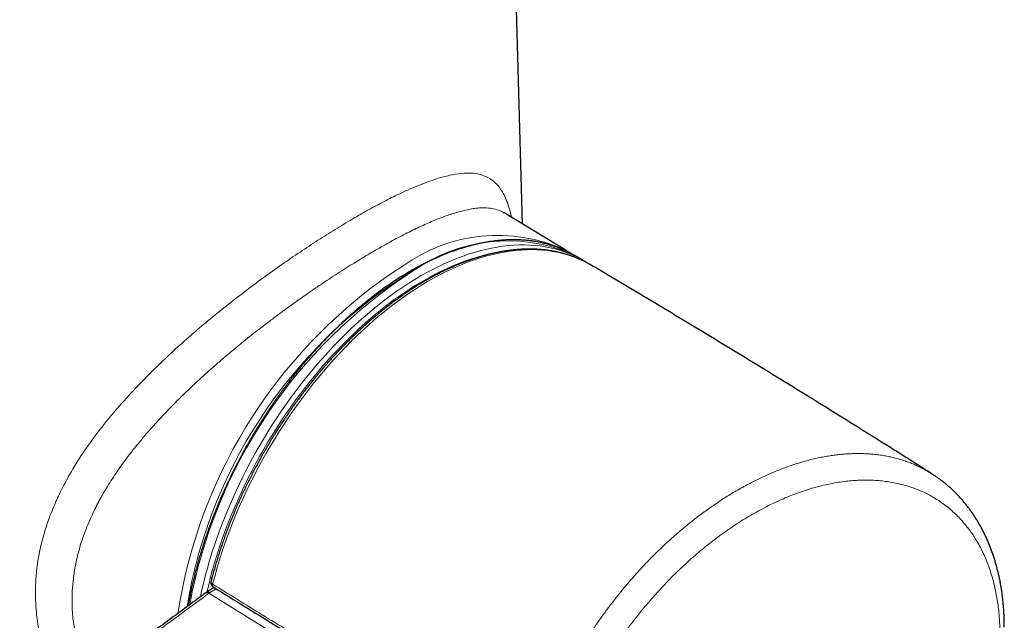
# Model space of a CAD drawing. Header units: millimetres. Extents: x 8 to 882, y 12 to 770.
# Tile 24 of 58: x 806 to 857, y 216 to 247. Entities that reach past the tile are written whole.
import ezdxf

# ---------------------------------------------------------------- set-up
doc = ezdxf.new("R2010")
doc.units = ezdxf.units.MM

msp = doc.modelspace()

# ---------------------------------------------------------------- linework, layer by layer
at = {"color": 7, "linetype": 'Continuous', "lineweight": 30}
for p, q in [((832.358, 236.597), (831.11, 281.411)), ((831.416, 237.161), (831.404, 237.169)), ((834.651, 235.207), (831.407, 237.173)), ((834.83, 235.093), (834.76, 235.139)), ((835.037, 234.98), (834.865, 235.075)), ((835.461, 234.735), (835.037, 234.98)), ((835.69, 234.595), (835.638, 234.628)), ((815.98, 217.497), (815.923, 217.455)), ((816.322, 217.79), (816.326, 217.787))]:
    msp.add_line(p, q, dxfattribs=at)
at = {"color": 252, "linetype": 'Continuous', "lineweight": 0}
for p, q in [((816.296, 217.933), (816.305, 217.927)), ((816.154, 217.488), (816.104, 217.451)), ((832.896, 207.095), (816.104, 217.451)), ((816.486, 217.687), (816.154, 217.488))]:
    msp.add_line(p, q, dxfattribs=at)
at = {"color": 252, "linetype": 'Continuous', "lineweight": 0, "flags": 128}
for points in [[(815.667, 217.266), (815.73, 217.557), (815.822, 217.952), (815.922, 218.349), (816.029, 218.747), (816.144, 219.146), (816.266, 219.545), (816.396, 219.945), (816.533, 220.346), (816.678, 220.746), (816.829, 221.146), (816.988, 221.545), (817.153, 221.943), (817.326, 222.341), (817.504, 222.736), (817.69, 223.13), (817.882, 223.522), (818.08, 223.912), (818.285, 224.299), (818.495, 224.684), (818.712, 225.065), (818.934, 225.443), (819.161, 225.818), (819.394, 226.188), (819.633, 226.555), (819.876, 226.917), (820.125, 227.275), (820.378, 227.628), (820.636, 227.975), (820.898, 228.318), (821.164, 228.655), (821.435, 228.986), (821.709, 229.311), (821.988, 229.63), (822.269, 229.942), (822.554, 230.248), (822.842, 230.547), (823.133, 230.839), (823.427, 231.123), (823.723, 231.401), (824.021, 231.67), (824.322, 231.932), (824.624, 232.185), (824.928, 232.431), (825.234, 232.668), (825.541, 232.896), (825.848, 233.116), (826.157, 233.327), (826.467, 233.529), (826.776, 233.722), (827.087, 233.906), (827.397, 234.08), (827.706, 234.245), (828.016, 234.4), (828.325, 234.545), (828.632, 234.681), (828.939, 234.807), (829.245, 234.923), (829.549, 235.028), (829.851, 235.124), (830.152, 235.209), (830.45, 235.284), (830.747, 235.349), (831.04, 235.404), (831.331, 235.448), (831.619, 235.481), (831.904, 235.504), (832.186, 235.517), (832.464, 235.519), (832.738, 235.511), (833.009, 235.492), (833.275, 235.463), (833.537, 235.423), (833.795, 235.373), (834.048, 235.313), (834.297, 235.242), (834.54, 235.161), (834.779, 235.069), (835.012, 234.968), (835.239, 234.856), (835.283, 234.833)], [(835.822, 234.523), (835.635, 234.623), (835.406, 234.733), (835.171, 234.834), (834.931, 234.924), (834.686, 235.004), (834.436, 235.074), (834.181, 235.133), (833.921, 235.182), (833.657, 235.22), (833.389, 235.247), (833.117, 235.264), (832.841, 235.271), (832.561, 235.267), (832.278, 235.252), (831.991, 235.227), (831.701, 235.192), (831.409, 235.145), (831.113, 235.089), (830.816, 235.022), (830.516, 234.944), (830.213, 234.856), (829.909, 234.758), (829.604, 234.65), (829.297, 234.531), (828.988, 234.403), (828.679, 234.264), (828.369, 234.116), (828.058, 233.958), (827.747, 233.79), (827.436, 233.613), (827.124, 233.426), (826.813, 233.23), (826.503, 233.025), (826.193, 232.811), (825.884, 232.587), (825.576, 232.356), (825.27, 232.115), (824.965, 231.867), (824.662, 231.61), (824.361, 231.345), (824.062, 231.072), (823.765, 230.792), (823.471, 230.504), (823.18, 230.208), (822.892, 229.906), (822.607, 229.597), (822.325, 229.281), (822.047, 228.959), (821.773, 228.631), (821.503, 228.296), (821.237, 227.956), (820.975, 227.61), (820.718, 227.26), (820.465, 226.904), (820.217, 226.543), (819.975, 226.178), (819.737, 225.808), (819.505, 225.435), (819.279, 225.057), (819.058, 224.676), (818.843, 224.292), (818.634, 223.905), (818.431, 223.515), (818.234, 223.123), (818.044, 222.729), (817.86, 222.333), (817.683, 221.935), (817.513, 221.535), (817.35, 221.135), (817.193, 220.734), (817.044, 220.332), (816.902, 219.931), (816.768, 219.529), (816.641, 219.127), (816.521, 218.726), (816.409, 218.326), (816.305, 217.927)], [(830.958, 235.109), (830.844, 235.087), (830.552, 235.023), (830.257, 234.949), (829.96, 234.864), (829.661, 234.77), (829.361, 234.666), (829.059, 234.551), (828.755, 234.427), (828.451, 234.293), (828.146, 234.149), (827.84, 233.996), (827.534, 233.833), (827.228, 233.661), (826.922, 233.479), (826.615, 233.289), (826.31, 233.089), (826.005, 232.881), (825.7, 232.663), (825.397, 232.438), (825.095, 232.203), (824.795, 231.961), (824.496, 231.71), (824.199, 231.452), (823.904, 231.186), (823.612, 230.912), (823.322, 230.631), (823.034, 230.342), (822.75, 230.047), (822.468, 229.745), (822.19, 229.436), (821.915, 229.121), (821.644, 228.8), (821.377, 228.472), (821.113, 228.14), (820.854, 227.801), (820.6, 227.458), (820.349, 227.109), (820.104, 226.756), (819.863, 226.398), (819.628, 226.035), (819.397, 225.669), (819.172, 225.299), (818.953, 224.926), (818.739, 224.549), (818.531, 224.169), (818.329, 223.786), (818.133, 223.401), (817.944, 223.014), (817.76, 222.625), (817.584, 222.234), (817.413, 221.841), (817.25, 221.448), (817.093, 221.053), (816.943, 220.658), (816.801, 220.263), (816.665, 219.867), (816.537, 219.472), (816.416, 219.077), (816.303, 218.683), (816.197, 218.29), (816.098, 217.898), (816.009, 217.514)], [(816.305, 217.927), (816.298, 217.897), (816.295, 217.868), (816.297, 217.842), (816.303, 217.819), (816.313, 217.8), (816.327, 217.786), (816.332, 217.782)], [(816.312, 217.697), (816.318, 217.725), (816.332, 217.781)]]:
    msp.add_lwpolyline(points, dxfattribs=at)
at = {"color": 7, "linetype": 'Continuous', "lineweight": 30, "flags": 128}
for points in [[(834.536, 235.275), (834.549, 235.268), (834.756, 235.141)], [(835.283, 234.833), (835.462, 234.735), (835.634, 234.631)], [(835.939, 234.455), (835.859, 234.502), (835.822, 234.523)]]:
    msp.add_lwpolyline(points, dxfattribs=at)
at = {"color": 252, "linetype": 'Continuous', "lineweight": 0}
for centre, radius, start, end in [((831.082, 227.574), 8.44, 65.8431, 125.5801), ((831.597, 227.218), 8.51, 67.4134, 125.4426), ((840.387, 212.451), 26.183, 122.885, 171.3081), ((839.827, 212.72), 25.171, 119.5574, 170.761), ((840.935, 212.12), 26.25, 122.9381, 169.5964), ((816.412, 217.88), 0.128, 155.516, 225.1395), ((816.01, 217.303), 0.175, 57.6443, 120.0353)]:
    msp.add_arc(centre, radius, start, end, dxfattribs=at)
for points, knots in [([(808.63, 212.053), (808.471, 212.34), (808.148, 212.921), (807.765, 213.84), (807.462, 214.786), (807.252, 215.749), (807.134, 216.733), (807.109, 217.733), (807.181, 218.743), (807.338, 219.668), (807.55, 220.507), (807.796, 221.265), (808.096, 222.024), (808.506, 222.907), (809.052, 223.906), (809.763, 225.01), (810.569, 226.1), (811.468, 227.179), (812.385, 228.177), (813.289, 229.094), (814.158, 229.922), (815.049, 230.724), (815.96, 231.502), (816.888, 232.258), (817.839, 233), (818.802, 233.723), (819.768, 234.418), (820.716, 235.074), (821.645, 235.688), (822.552, 236.262), (823.434, 236.796), (824.285, 237.286), (825.099, 237.727), (825.805, 238.083), (826.415, 238.367), (826.94, 238.592), (827.44, 238.786), (827.999, 238.976), (828.593, 239.139), (829.194, 239.24), (829.726, 239.253), (830.198, 239.183), (830.461, 239.061), (830.593, 238.999)], [0, 0, 0, 0, 0.024019, 0.048596, 0.072823, 0.09684, 0.120793, 0.145292, 0.169658, 0.19405, 0.212461, 0.231042, 0.249857, 0.268968, 0.297594, 0.326363, 0.355449, 0.385019, 0.415232, 0.439843, 0.464192, 0.48836, 0.512432, 0.53649, 0.560621, 0.585611, 0.610227, 0.634576, 0.658767, 0.682911, 0.707122, 0.731496, 0.755768, 0.780055, 0.798353, 0.816772, 0.835361, 0.854165, 0.883096, 0.911995, 0.941012, 0.970298, 1, 1, 1, 1]), ([(830.593, 238.999), (830.682, 238.945), (830.857, 238.836), (831.08, 238.615), (831.277, 238.351), (831.447, 238.041), (831.593, 237.683), (831.711, 237.318), (831.772, 237.05), (831.799, 236.936)], [0, 0, 0, 0, 0.1528147, 0.3034398, 0.452254, 0.5996508, 0.7460357, 0.8918234, 1, 1, 1, 1]), ([(831.404, 237.169), (831.386, 237.182), (831.273, 237.262), (831.035, 237.348), (830.69, 237.426), (830.327, 237.446), (830.025, 237.427), (829.797, 237.397), (829.65, 237.372), (829.503, 237.343), (829.356, 237.31), (829.21, 237.274), (829.065, 237.234), (828.921, 237.192), (828.624, 237.101), (828.154, 236.937), (827.478, 236.659), (826.766, 236.33), (826.021, 235.952), (825.247, 235.532), (824.451, 235.073), (823.628, 234.576), (822.773, 234.037), (822.034, 233.549), (821.427, 233.135), (820.961, 232.811), (820.488, 232.474), (820.008, 232.126), (819.522, 231.765), (819.063, 231.417), (818.628, 231.081), (818.216, 230.756), (817.792, 230.415), (817.357, 230.058), (816.913, 229.685), (816.502, 229.331), (816.086, 228.964), (815.643, 228.566), (815.115, 228.074), (814.525, 227.501), (813.978, 226.944), (813.506, 226.44), (813.137, 226.03), (812.807, 225.65), (812.514, 225.301), (812.257, 224.984), (812.034, 224.699), (811.806, 224.398), (811.558, 224.059), (811.291, 223.674), (811.035, 223.284), (810.799, 222.904), (810.582, 222.534), (810.385, 222.175), (810.106, 221.633), (809.778, 220.904), (809.452, 219.984), (809.235, 219.15), (809.103, 218.404), (809.033, 217.744), (809.009, 217.096), (809.035, 216.397), (809.126, 215.637), (809.304, 214.809), (809.514, 214.135), (809.712, 213.618), (809.844, 213.305), (809.935, 213.117), (809.969, 213.046)], [0, 0, 0, 0, 0.005055, 0.030725, 0.05494, 0.077704, 0.099024, 0.107006, 0.114766, 0.122304, 0.129621, 0.136718, 0.143594, 0.150251, 0.156688, 0.183584, 0.209977, 0.235901, 0.261395, 0.286498, 0.311251, 0.335537, 0.36032, 0.385637, 0.398509, 0.411528, 0.424698, 0.438023, 0.451507, 0.465153, 0.476309, 0.487851, 0.499779, 0.512097, 0.524805, 0.537904, 0.547685, 0.561282, 0.577187, 0.595402, 0.615928, 0.629437, 0.641923, 0.653386, 0.663825, 0.673239, 0.681628, 0.688993, 0.699637, 0.711118, 0.722223, 0.73295, 0.743303, 0.753281, 0.762886, 0.788139, 0.812743, 0.836742, 0.854375, 0.871715, 0.888784, 0.905605, 0.927158, 0.9496, 0.972973, 0.983286, 0.993781, 1, 1, 1, 1]), ([(832.635, 208.038), (832.662, 208.15), (832.718, 208.374), (832.809, 208.711), (832.906, 209.049), (833.027, 209.446), (833.177, 209.903), (833.358, 210.413), (833.551, 210.916), (833.755, 211.414), (833.972, 211.911), (834.197, 212.397), (834.429, 212.871), (834.667, 213.333), (834.916, 213.792), (835.183, 214.261), (835.469, 214.738), (835.771, 215.218), (836.079, 215.686), (836.395, 216.143), (836.721, 216.593), (837.05, 217.028), (837.381, 217.446), (837.713, 217.849), (838.053, 218.245), (838.378, 218.607), (838.685, 218.937), (838.97, 219.233), (839.254, 219.519), (839.538, 219.795), (839.826, 220.064), (840.109, 220.322), (840.389, 220.568), (840.664, 220.802), (840.941, 221.03), (841.218, 221.251), (841.494, 221.463), (841.77, 221.669), (842.048, 221.868), (842.34, 222.071), (842.648, 222.276), (842.967, 222.48), (843.282, 222.672), (843.594, 222.854), (843.906, 223.028), (844.212, 223.19), (844.51, 223.341), (844.802, 223.481), (845.093, 223.614), (845.381, 223.739), (845.667, 223.855), (845.949, 223.963), (846.231, 224.064), (846.526, 224.163), (846.833, 224.257), (847.148, 224.345), (847.457, 224.422), (847.759, 224.489), (848.06, 224.547), (848.352, 224.594), (848.635, 224.632), (848.909, 224.661), (849.18, 224.682), (849.447, 224.695), (849.709, 224.7), (849.966, 224.698), (850.221, 224.687), (850.485, 224.668), (850.757, 224.639), (851.032, 224.6), (851.3, 224.551), (851.56, 224.494), (851.816, 224.428), (852.061, 224.354), (852.296, 224.274), (852.522, 224.187), (852.743, 224.093), (852.958, 223.992), (853.167, 223.884), (853.366, 223.773), (853.494, 223.693), (853.556, 223.655)], [0, 0, 0, 0, 0.011056, 0.022112, 0.033192, 0.044271, 0.061074, 0.077898, 0.094166, 0.110435, 0.126781, 0.143126, 0.158519, 0.173912, 0.18937, 0.204828, 0.221627, 0.238447, 0.254711, 0.270976, 0.287317, 0.303657, 0.319045, 0.334432, 0.349884, 0.365336, 0.377807, 0.390286, 0.402237, 0.414188, 0.426168, 0.438149, 0.449287, 0.460425, 0.471588, 0.48275, 0.493628, 0.504505, 0.515405, 0.526305, 0.538829, 0.551361, 0.563363, 0.575365, 0.587396, 0.599428, 0.610615, 0.621801, 0.633012, 0.644223, 0.655149, 0.666074, 0.677022, 0.68797, 0.700515, 0.713068, 0.725091, 0.737113, 0.749165, 0.761217, 0.772424, 0.783631, 0.794862, 0.806093, 0.817039, 0.827985, 0.838954, 0.849923, 0.862445, 0.874975, 0.886975, 0.898975, 0.911005, 0.923035, 0.934221, 0.945407, 0.956618, 0.967829, 0.978755, 0.989681, 1, 1, 1, 1]), ([(857.099, 215.282), (857.098, 215.406), (857.096, 215.653), (857.078, 216.037), (857.047, 216.433), (857.002, 216.832), (856.944, 217.214), (856.875, 217.579), (856.792, 217.946), (856.692, 218.314), (856.578, 218.676), (856.452, 219.023), (856.315, 219.353), (856.164, 219.675), (856, 219.988), (855.825, 220.285), (855.642, 220.564), (855.453, 220.825), (855.247, 221.082), (855.024, 221.332), (854.787, 221.571), (854.542, 221.793), (854.29, 221.998), (854.026, 222.19), (853.749, 222.37), (853.467, 222.532), (853.181, 222.677), (852.893, 222.805), (852.589, 222.922), (852.268, 223.027), (851.935, 223.118), (851.599, 223.19), (851.261, 223.247), (850.913, 223.289), (850.555, 223.314), (850.195, 223.324), (849.837, 223.318), (849.482, 223.297), (849.113, 223.261), (848.728, 223.209), (848.335, 223.138), (847.943, 223.053), (847.554, 222.953), (847.159, 222.837), (846.758, 222.705), (846.361, 222.558), (845.971, 222.4), (845.589, 222.232), (845.195, 222.045), (844.789, 221.838), (844.379, 221.614), (843.976, 221.378), (843.58, 221.132), (843.183, 220.871), (842.787, 220.595), (842.399, 220.31), (842.024, 220.02), (841.659, 219.725), (841.289, 219.411), (840.912, 219.077), (840.536, 218.727), (840.17, 218.371), (839.817, 218.01), (839.49, 217.663), (839.19, 217.332), (838.916, 217.018), (838.623, 216.67), (838.312, 216.286), (837.986, 215.865), (837.669, 215.436), (837.351, 214.986), (837.034, 214.514), (836.72, 214.022), (836.446, 213.569), (836.209, 213.159), (836.006, 212.794), (835.793, 212.393), (835.572, 211.956), (835.346, 211.483), (835.132, 211.007), (834.923, 210.515), (834.722, 210.006), (834.53, 209.48), (834.372, 209.009), (834.243, 208.592), (834.138, 208.229), (834.075, 207.989), (834.043, 207.868)], [0, 0, 0, 0, 0.010482, 0.020965, 0.0331, 0.045235, 0.056602, 0.067973, 0.07934, 0.09171, 0.104081, 0.115927, 0.127777, 0.139623, 0.151782, 0.163942, 0.17533, 0.186722, 0.19811, 0.210498, 0.222886, 0.23474, 0.246598, 0.258452, 0.270641, 0.28283, 0.294246, 0.305665, 0.317081, 0.329497, 0.341913, 0.353791, 0.365673, 0.377551, 0.389781, 0.402011, 0.413465, 0.424923, 0.436377, 0.448839, 0.461301, 0.473229, 0.485161, 0.497089, 0.509313, 0.521537, 0.532987, 0.544441, 0.555891, 0.568355, 0.580818, 0.592755, 0.604696, 0.616634, 0.62879, 0.640947, 0.652332, 0.663721, 0.675106, 0.687491, 0.699876, 0.711726, 0.723579, 0.73543, 0.745088, 0.754749, 0.764408, 0.776659, 0.788917, 0.801175, 0.813425, 0.826858, 0.840296, 0.853729, 0.863392, 0.873056, 0.882719, 0.894976, 0.907241, 0.919506, 0.931763, 0.945207, 0.958657, 0.972101, 0.9814, 0.990701, 1, 1, 1, 1]), ([(816.227, 218.089), (816.225, 218.082), (816.22, 218.064), (816.221, 218.036), (816.228, 218.009), (816.24, 217.986), (816.254, 217.967), (816.272, 217.949), (816.288, 217.938), (816.296, 217.933)], [0, 0, 0, 0, 0.123817, 0.301665, 0.483972, 0.605789, 0.729245, 0.863424, 1, 1, 1, 1]), ([(816.305, 217.927), (817.162, 217.396), (818.876, 216.334), (821.521, 214.712), (824.236, 213.06), (827.023, 211.378), (829.822, 209.704), (831.697, 208.593), (832.635, 208.038)], [0, 0, 0, 0, 0.159284, 0.318569, 0.488919, 0.659272, 0.829634, 1, 1, 1, 1]), ([(816.104, 217.451), (816.104, 217.451), (815.214, 216.795), (813.438, 215.482), (809.891, 212.851), (805.432, 209.538), (800.06, 205.541), (792.859, 200.18), (787.461, 196.158), (783.862, 193.476)], [0, 0, 0, 0, 0.000001, 0.082385, 0.164769, 0.329538, 0.497154, 0.664769, 1, 1, 1, 1])]:
    msp.add_open_spline(points, degree=3, knots=knots, dxfattribs=at)
at = {"color": 7, "linetype": 'Continuous', "lineweight": 30}
for points, knots in [([(834.861, 235.077), (834.81, 235.104), (834.706, 235.158), (834.548, 235.232), (834.387, 235.303), (834.224, 235.368), (834.058, 235.429), (833.891, 235.485), (833.72, 235.537), (833.548, 235.583), (833.373, 235.625), (833.196, 235.661), (833.017, 235.693), (832.836, 235.721), (832.653, 235.743), (832.468, 235.76), (832.281, 235.773), (832.093, 235.78), (831.902, 235.783), (831.71, 235.78), (831.516, 235.773), (831.321, 235.761), (831.124, 235.744), (830.926, 235.722), (830.727, 235.695), (830.526, 235.664), (830.324, 235.627), (830.12, 235.586), (829.916, 235.539), (829.71, 235.488), (829.504, 235.432), (829.297, 235.371), (829.089, 235.306), (828.88, 235.235), (828.67, 235.16), (828.46, 235.081), (828.249, 234.996), (828.038, 234.907), (827.827, 234.813), (827.615, 234.715), (827.403, 234.612), (827.19, 234.505), (826.978, 234.393), (826.768, 234.278), (826.592, 234.178), (826.417, 234.076), (826.238, 233.969), (826.025, 233.837), (825.813, 233.702), (825.601, 233.562), (825.39, 233.417), (825.179, 233.269), (824.968, 233.117), (824.758, 232.96), (824.549, 232.8), (824.34, 232.636), (824.133, 232.468), (823.925, 232.296), (823.719, 232.12), (823.514, 231.941), (823.31, 231.757), (823.107, 231.571), (822.905, 231.381), (822.704, 231.187), (822.504, 230.99), (822.306, 230.79), (822.109, 230.586), (821.914, 230.379), (821.72, 230.169), (821.528, 229.956), (821.337, 229.74), (821.148, 229.521), (820.961, 229.299), (820.776, 229.074), (820.592, 228.847), (820.411, 228.617), (820.231, 228.384), (820.054, 228.149), (819.878, 227.911), (819.705, 227.671), (819.534, 227.429), (819.365, 227.185), (819.199, 226.938), (819.035, 226.689), (818.873, 226.439), (818.714, 226.186), (818.557, 225.932), (818.403, 225.676), (818.252, 225.418), (818.103, 225.159), (817.957, 224.898), (817.813, 224.636), (817.673, 224.373), (817.535, 224.108), (817.4, 223.842), (817.269, 223.575), (817.14, 223.307), (817.014, 223.038), (816.891, 222.769), (816.772, 222.498), (816.655, 222.227), (816.542, 221.956), (816.431, 221.684), (816.325, 221.411), (816.221, 221.138), (816.121, 220.865), (816.024, 220.592), (815.93, 220.319), (815.84, 220.046), (815.753, 219.773), (815.67, 219.5), (815.59, 219.228), (815.514, 218.956), (815.441, 218.684), (815.372, 218.413), (815.307, 218.143), (815.245, 217.873), (815.187, 217.604), (815.132, 217.336), (815.081, 217.07), (815.048, 216.89), (815.034, 216.8), (815.033, 216.798)], [0, 0, 0, 0, 0.008349, 0.0167, 0.025052, 0.033406, 0.041762, 0.050121, 0.058483, 0.066849, 0.075219, 0.083593, 0.091972, 0.100355, 0.108744, 0.117137, 0.125535, 0.133938, 0.142346, 0.150759, 0.159176, 0.167598, 0.176023, 0.184453, 0.192886, 0.201322, 0.209762, 0.218205, 0.22665, 0.235097, 0.243547, 0.251998, 0.260451, 0.268906, 0.277361, 0.285818, 0.294276, 0.302734, 0.311193, 0.319652, 0.328112, 0.336572, 0.345032, 0.353492, 0.361559, 0.366016, 0.374476, 0.382935, 0.391394, 0.399853, 0.408311, 0.416769, 0.425227, 0.433684, 0.44214, 0.450597, 0.459052, 0.467508, 0.475962, 0.484417, 0.492871, 0.501324, 0.509777, 0.51823, 0.526682, 0.535134, 0.543585, 0.552036, 0.560486, 0.568936, 0.577386, 0.585836, 0.594285, 0.602734, 0.611182, 0.619631, 0.628079, 0.636526, 0.644974, 0.653422, 0.661869, 0.670316, 0.678763, 0.68721, 0.695656, 0.704103, 0.71255, 0.720996, 0.729443, 0.737889, 0.746336, 0.754782, 0.763229, 0.771675, 0.780122, 0.788569, 0.797016, 0.805463, 0.81391, 0.822358, 0.830805, 0.839253, 0.847701, 0.856149, 0.864598, 0.873047, 0.881496, 0.889945, 0.898395, 0.906845, 0.915296, 0.923747, 0.932198, 0.94065, 0.949102, 0.957554, 0.966007, 0.974461, 0.982915, 0.991369, 0.999824, 1, 1, 1, 1]), ([(835.818, 234.525), (835.776, 234.548), (835.684, 234.599), (835.537, 234.673), (835.378, 234.749), (835.216, 234.819), (835.052, 234.885), (834.885, 234.946), (834.716, 235.002), (834.545, 235.053), (834.371, 235.099), (834.195, 235.141), (834.017, 235.178), (833.837, 235.21), (833.655, 235.237), (833.471, 235.259), (833.285, 235.277), (833.097, 235.289), (832.907, 235.297), (832.716, 235.299), (832.523, 235.297), (832.328, 235.29), (832.131, 235.277), (831.934, 235.26), (831.734, 235.238), (831.534, 235.211), (831.332, 235.179), (831.128, 235.142), (830.924, 235.101), (830.719, 235.054), (830.512, 235.003), (830.305, 234.946), (830.097, 234.885), (829.888, 234.819), (829.678, 234.748), (829.468, 234.673), (829.257, 234.593), (829.045, 234.508), (828.833, 234.418), (828.621, 234.324), (828.408, 234.225), (828.195, 234.122), (827.982, 234.014), (827.769, 233.902), (827.556, 233.785), (827.342, 233.664), (827.129, 233.538), (826.916, 233.408), (826.704, 233.274), (826.491, 233.135), (826.279, 232.993), (826.067, 232.846), (825.856, 232.695), (825.646, 232.54), (825.436, 232.381), (825.227, 232.218), (825.018, 232.051), (824.81, 231.881), (824.604, 231.706), (824.398, 231.528), (824.193, 231.346), (823.989, 231.161), (823.786, 230.972), (823.585, 230.78), (823.385, 230.584), (823.186, 230.385), (822.988, 230.182), (822.792, 229.976), (822.598, 229.767), (822.405, 229.555), (822.214, 229.34), (822.024, 229.122), (821.836, 228.902), (821.65, 228.678), (821.466, 228.451), (821.284, 228.222), (821.104, 227.99), (820.925, 227.756), (820.749, 227.519), (820.575, 227.28), (820.403, 227.039), (820.234, 226.795), (820.066, 226.549), (819.902, 226.301), (819.739, 226.051), (819.579, 225.8), (819.422, 225.546), (819.267, 225.291), (819.114, 225.033), (818.965, 224.775), (818.818, 224.514), (818.674, 224.253), (818.532, 223.99), (818.394, 223.725), (818.258, 223.46), (818.125, 223.193), (817.995, 222.926), (817.869, 222.657), (817.745, 222.388), (817.624, 222.118), (817.507, 221.847), (817.393, 221.576), (817.281, 221.304), (817.174, 221.031), (817.069, 220.759), (816.968, 220.486), (816.87, 220.212), (816.775, 219.939), (816.684, 219.666), (816.596, 219.393), (816.512, 219.12), (816.431, 218.847), (816.354, 218.575), (816.285, 218.322), (816.244, 218.16), (816.226, 218.089)], [0, 0, 0, 0, 0.007063, 0.015809, 0.024556, 0.033305, 0.042056, 0.050811, 0.059571, 0.068335, 0.077105, 0.085881, 0.094663, 0.103453, 0.11225, 0.121054, 0.129866, 0.138686, 0.147513, 0.156348, 0.16519, 0.174039, 0.182895, 0.191758, 0.200626, 0.2095, 0.21838, 0.227264, 0.236153, 0.245046, 0.253943, 0.262843, 0.271746, 0.280652, 0.28956, 0.29847, 0.307381, 0.316294, 0.325209, 0.334124, 0.343039, 0.351956, 0.360872, 0.369789, 0.378706, 0.387623, 0.396539, 0.405455, 0.414371, 0.423286, 0.432201, 0.441115, 0.450028, 0.458941, 0.467853, 0.476764, 0.485675, 0.494585, 0.503494, 0.512402, 0.52131, 0.530217, 0.539123, 0.548029, 0.556934, 0.565838, 0.574742, 0.583644, 0.592547, 0.601448, 0.61035, 0.61925, 0.62815, 0.63705, 0.645949, 0.654848, 0.663746, 0.672644, 0.681542, 0.690439, 0.699336, 0.708233, 0.717129, 0.726025, 0.734922, 0.743818, 0.752713, 0.761609, 0.770505, 0.779401, 0.788296, 0.797192, 0.806088, 0.814984, 0.82388, 0.832776, 0.841672, 0.850569, 0.859466, 0.868363, 0.87726, 0.886158, 0.895056, 0.903954, 0.912853, 0.921752, 0.930652, 0.939552, 0.948453, 0.957354, 0.966256, 0.975159, 0.984062, 0.992966, 1, 1, 1, 1]), ([(853.555, 223.655), (853.293, 223.821), (852.498, 224.326), (851.166, 225.165), (849.562, 226.171), (847.954, 227.172), (846.343, 228.168), (844.729, 229.16), (843.113, 230.148), (841.493, 231.131), (839.871, 232.11), (838.246, 233.084), (836.935, 233.866), (836.165, 234.321), (835.939, 234.455)], [0, 0, 0, 0, 0.045139, 0.136796, 0.228456, 0.320119, 0.411786, 0.503455, 0.595127, 0.686802, 0.778477, 0.870155, 0.961833, 1, 1, 1, 1]), ([(857.323, 215.694), (857.323, 215.723), (857.324, 215.834), (857.32, 216.027), (857.312, 216.272), (857.299, 216.515), (857.282, 216.755), (857.261, 216.994), (857.235, 217.231), (857.205, 217.464), (857.171, 217.694), (857.133, 217.922), (857.09, 218.15), (857.042, 218.375), (856.99, 218.596), (856.934, 218.815), (856.874, 219.031), (856.809, 219.244), (856.741, 219.454), (856.667, 219.662), (856.59, 219.866), (856.509, 220.066), (856.424, 220.261), (856.335, 220.455), (856.241, 220.645), (856.144, 220.832), (856.042, 221.016), (855.937, 221.196), (855.827, 221.372), (855.715, 221.543), (855.599, 221.709), (855.481, 221.871), (855.359, 222.029), (855.232, 222.185), (855.101, 222.337), (854.967, 222.484), (854.83, 222.627), (854.689, 222.766), (854.546, 222.9), (854.398, 223.031), (854.248, 223.157), (854.094, 223.279), (853.938, 223.396), (853.778, 223.509), (853.651, 223.595), (853.576, 223.642), (853.556, 223.654)], [0, 0, 0, 0, 0.00819, 0.03228, 0.056459, 0.080233, 0.104161, 0.12818, 0.152227, 0.1762, 0.19949, 0.223483, 0.247409, 0.271278, 0.295096, 0.318874, 0.342621, 0.366345, 0.390056, 0.413774, 0.437709, 0.46102, 0.484429, 0.507908, 0.53143, 0.554968, 0.578484, 0.601947, 0.625329, 0.6486, 0.671727, 0.694026, 0.717224, 0.740329, 0.763352, 0.786307, 0.80921, 0.832074, 0.854914, 0.877746, 0.900582, 0.923436, 0.946329, 0.969059, 0.991776, 1, 1, 1, 1]), ([(816.226, 218.089), (816.223, 218.077), (816.217, 218.052), (816.214, 218.015), (816.214, 217.979), (816.219, 217.943), (816.229, 217.91), (816.242, 217.879), (816.26, 217.849), (816.281, 217.823), (816.302, 217.803), (816.317, 217.793), (816.322, 217.79)], [0, 0, 0, 0, 0.111097, 0.224904, 0.334067, 0.439025, 0.541675, 0.641899, 0.742834, 0.84326, 0.942841, 1, 1, 1, 1]), ([(815.923, 217.454), (815.64, 217.246), (814.752, 216.591), (813.125, 215.387), (810.764, 213.638), (807.822, 211.453), (804.136, 208.712), (799.126, 204.984), (792.569, 200.102), (787.136, 196.054), (784.042, 193.748), (783.68, 193.479)], [0, 0, 0, 0, 0.026228, 0.082226, 0.15103, 0.24542, 0.355741, 0.494012, 0.711708, 0.966346, 1, 1, 1, 1]), ([(815.98, 217.496), (815.988, 217.501), (816.004, 217.512), (816.033, 217.518), (816.067, 217.519), (816.105, 217.51), (816.134, 217.498), (816.151, 217.489), (816.154, 217.488)], [0, 0, 0, 0, 0.170128, 0.363254, 0.551169, 0.744521, 0.95855, 1, 1, 1, 1]), ([(816.393, 217.745), (816.374, 217.734), (816.239, 217.653), (816.104, 217.572), (815.988, 217.502)], [0, 0, 0, 0, 0.141645, 1, 1, 1, 1]), ([(816.332, 217.783), (816.678, 217.568), (817.534, 217.037), (818.904, 216.192), (820.443, 215.247), (821.989, 214.302), (823.542, 213.358), (825.101, 212.414), (826.666, 211.471), (828.238, 210.529), (829.816, 209.588), (831.292, 208.711), (832.243, 208.15), (832.664, 207.901)], [0, 0, 0, 0, 0.06435, 0.159152, 0.254116, 0.349244, 0.444537, 0.539996, 0.635621, 0.731414, 0.827377, 0.923509, 1, 1, 1, 1])]:
    msp.add_open_spline(points, degree=3, knots=knots, dxfattribs=at)

doc.saveas('drawing.dxf')
